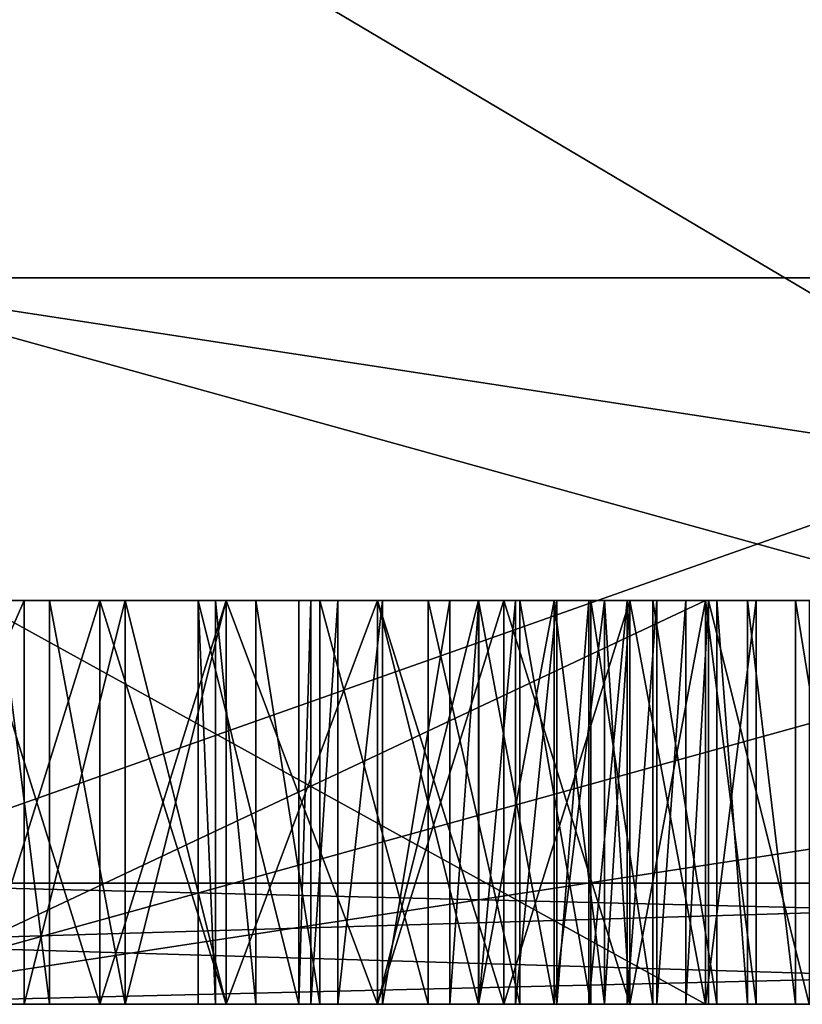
# Model space of a CAD drawing. Header units: millimetres. Extents: x -25 to 90, y -3 to 328.
# Tile 12 of 139: x 0.55 to 2.49, y -3 to -0.56. Entities that reach past the tile are written whole.
import ezdxf

# ---------------------------------------------------------------- set-up
doc = ezdxf.new("R2010")
doc.units = ezdxf.units.MM
doc.header["$LTSCALE"] = 65.185185
for name, color, linetype in [('430', 7, 'CONTINUOUS'), ('433', 7, 'CONTINUOUS'), ('436', 7, 'CONTINUOUS'), ('437', 7, 'CONTINUOUS'), ('438', 7, 'CONTINUOUS'), ('443', 7, 'CONTINUOUS'), ('444', 7, 'CONTINUOUS'), ('445', 7, 'CONTINUOUS'), ('446', 7, 'CONTINUOUS'), ('447', 7, 'CONTINUOUS'), ('448', 7, 'CONTINUOUS'), ('451', 7, 'CONTINUOUS'), ('452', 7, 'CONTINUOUS'), ('453', 7, 'CONTINUOUS'), ('454', 7, 'CONTINUOUS'), ('576', 7, 'CONTINUOUS'), ('577', 7, 'CONTINUOUS'), ('578', 7, 'CONTINUOUS'), ('579', 7, 'CONTINUOUS'), ('580', 7, 'CONTINUOUS'), ('581', 7, 'CONTINUOUS'), ('582', 7, 'CONTINUOUS'), ('583', 7, 'CONTINUOUS'), ('584', 7, 'CONTINUOUS'), ('585', 7, 'CONTINUOUS'), ('586', 7, 'CONTINUOUS'), ('587', 7, 'CONTINUOUS'), ('588', 7, 'CONTINUOUS'), ('589', 7, 'CONTINUOUS'), ('590', 7, 'CONTINUOUS'), ('591', 7, 'CONTINUOUS'), ('595', 7, 'CONTINUOUS'), ('596', 7, 'CONTINUOUS'), ('597', 7, 'CONTINUOUS'), ('598', 7, 'CONTINUOUS'), ('599', 7, 'CONTINUOUS'), ('600', 7, 'CONTINUOUS'), ('601', 7, 'CONTINUOUS'), ('602', 7, 'CONTINUOUS'), ('603', 7, 'CONTINUOUS'), ('604', 7, 'CONTINUOUS'), ('605', 7, 'CONTINUOUS'), ('606', 7, 'CONTINUOUS'), ('607', 7, 'CONTINUOUS'), ('608', 7, 'CONTINUOUS'), ('609', 7, 'CONTINUOUS'), ('611', 7, 'CONTINUOUS'), ('612', 7, 'CONTINUOUS'), ('613', 7, 'CONTINUOUS'), ('615', 7, 'CONTINUOUS'), ('667', 7, 'CONTINUOUS'), ('668', 7, 'CONTINUOUS'), ('669', 7, 'CONTINUOUS'), ('670', 7, 'CONTINUOUS'), ('671', 7, 'CONTINUOUS'), ('672', 7, 'CONTINUOUS'), ('673', 7, 'CONTINUOUS'), ('674', 7, 'CONTINUOUS'), ('675', 7, 'CONTINUOUS'), ('676', 7, 'CONTINUOUS'), ('677', 7, 'CONTINUOUS'), ('678', 7, 'CONTINUOUS'), ('679', 7, 'CONTINUOUS'), ('680', 7, 'CONTINUOUS'), ('681', 7, 'CONTINUOUS'), ('682', 7, 'CONTINUOUS'), ('683', 7, 'CONTINUOUS'), ('755', 7, 'CONTINUOUS'), ('756', 7, 'CONTINUOUS')]:
    doc.layers.add(name, color=color, linetype=linetype)

msp = doc.modelspace()

# ---------------------------------------------------------------- linework, layer by layer
at = {"layer": '430', "linetype": 'CONTINUOUS'}
for points in [[(12.3004, -3, 21.304), (0, -3, 24.6), (0, -3, 23.5), (12.3004, -3, 21.304)], [(11.75, -3, 20.3516), (12.3004, -3, 21.304), (0, -3, 23.5), (11.75, -3, 20.3516)], [(0, -3, -24.6), (12.3004, -3, -21.304), (0, -3, -23.5), (0, -3, -24.6)], [(0, -3, -23.5), (12.3004, -3, -21.304), (11.75, -3, -20.3516), (0, -3, -23.5)]]:
    msp.add_3dface(points, dxfattribs=at)
at = {"layer": '433', "linetype": 'CONTINUOUS'}
for points in [[(-4.9749, 3.2, 15.3121), (4.9749, 3.2, 15.3121), (-4.9749, -2.7, 15.3121), (-4.9749, 3.2, 15.3121)], [(-4.9749, -2.7, 15.3121), (4.9749, 3.2, 15.3121), (4.9749, -2.7, 15.3121), (-4.9749, -2.7, 15.3121)]]:
    msp.add_3dface(points, dxfattribs=at)
at = {"layer": '436', "linetype": 'CONTINUOUS'}
for points in [[(0, -2.7, 24.9), (12.45, -2.7, 21.564), (0, 1.7, 24.9), (0, -2.7, 24.9)], [(0, 1.7, 24.9), (12.45, -2.7, 21.564), (12.45, 1.7, 21.564), (0, 1.7, 24.9)]]:
    msp.add_3dface(points, dxfattribs=at)
at = {"layer": '437', "linetype": 'CONTINUOUS'}
for points in [[(4.9749, 3.2, -15.3121), (-4.9749, 3.2, -15.3121), (4.9749, -2.7, -15.3121), (4.9749, 3.2, -15.3121)], [(4.9749, -2.7, -15.3121), (-4.9749, 3.2, -15.3121), (-4.9749, -2.7, -15.3121), (4.9749, -2.7, -15.3121)]]:
    msp.add_3dface(points, dxfattribs=at)
at = {"layer": '438', "linetype": 'CONTINUOUS'}
for points in [[(12.45, -2.7, -21.564), (0, -2.7, -24.9), (12.45, 1.7, -21.564), (12.45, -2.7, -21.564)], [(12.45, 1.7, -21.564), (0, -2.7, -24.9), (0, 1.7, -24.9), (12.45, 1.7, -21.564)]]:
    msp.add_3dface(points, dxfattribs=at)
at = {"layer": '443', "linetype": 'CONTINUOUS'}
for points in [[(11.75, -3, 20.3516), (0, -3, 23.5), (11.75, -1.2, 20.3516), (11.75, -3, 20.3516)], [(11.75, -1.2, 20.3516), (0, -3, 23.5), (0, -1.2, 23.5), (11.75, -1.2, 20.3516)]]:
    msp.add_3dface(points, dxfattribs=at)
at = {"layer": '444', "linetype": 'CONTINUOUS'}
for points in [[(11.75, -1.2, 20.3516), (0, -1.2, 23.5), (0, -1.2, 21), (11.75, -1.2, 20.3516)], [(6.4893, -1.2, 19.9722), (11.75, -1.2, 20.3516), (0, -1.2, 21), (6.4893, -1.2, 19.9722)], [(0, -1.2, -23.5), (11.75, -1.2, -20.3516), (0, -1.2, -21), (0, -1.2, -23.5)], [(0, -1.2, -21), (11.75, -1.2, -20.3516), (6.4893, -1.2, -19.9722), (0, -1.2, -21)]]:
    msp.add_3dface(points, dxfattribs=at)
at = {"layer": '445', "linetype": 'CONTINUOUS'}
for points in [[(6.4893, -1.2, 19.9722), (0, -1.2, 21), (6.4893, -3, 19.9722), (6.4893, -1.2, 19.9722)], [(6.4893, -3, 19.9722), (0, -1.2, 21), (0, -3, 21), (6.4893, -3, 19.9722)]]:
    msp.add_3dface(points, dxfattribs=at)
at = {"layer": '446', "linetype": 'CONTINUOUS'}
for points in [[(12.3435, -3, 16.9894), (-12.3435, -3, 16.9894), (-5.0679, -3, 15.5973), (12.3435, -3, 16.9894)], [(-1.3125, -3, 17), (-12.3435, -3, 16.9894), (1.0625, -3, 17), (-1.3125, -3, 17)], [(-12.3435, -3, 16.9894), (12.3435, -3, 16.9894), (1.0625, -3, 17), (-12.3435, -3, 16.9894)], [(-5.0679, -3, -15.5973), (-12.3435, -3, -16.9894), (5.0679, -3, -15.5973), (-5.0679, -3, -15.5973)], [(5.0679, -3, -15.5973), (-12.3435, -3, -16.9894), (-0.0535, -3, -16.9584), (5.0679, -3, -15.5973)], [(-6.4893, -3, -19.9722), (0, -3, -21), (4.4465, -3, -20), (-6.4893, -3, -19.9722)], [(5.5393, -3, -19.4972), (-6.4893, -3, -19.9722), (4.4465, -3, -19.6343), (5.5393, -3, -19.4972)], [(-6.4893, -3, -19.9722), (5.5393, -3, -19.4972), (2.8011, -3, -19.2022), (-6.4893, -3, -19.9722)], [(4.4465, -3, -19.6343), (-6.4893, -3, -19.9722), (4.4465, -3, -20), (4.4465, -3, -19.6343)], [(1.5628, -3, -19.2022), (-6.4893, -3, -19.9722), (2.8011, -3, -19.2022), (1.5628, -3, -19.2022)], [(-6.4893, -3, -19.9722), (1.5628, -3, -19.2022), (-0.3568, -3, -19.2022), (-6.4893, -3, -19.9722)], [(5.0679, -3, 15.5973), (12.3435, -3, 16.9894), (-5.0679, -3, 15.5973), (5.0679, -3, 15.5973)], [(-1, -3, 17.0638), (-1.3125, -3, 17), (0.75, -3, 17.0638), (-1, -3, 17.0638)], [(0.75, -3, 17.0638), (-1.3125, -3, 17), (1.0625, -3, 17), (0.75, -3, 17.0638)], [(0.4375, -3, 17.2553), (-1, -3, 17.0638), (0.75, -3, 17.0638), (0.4375, -3, 17.2553)], [(-0.375, -3, 18.1489), (-0.375, -3, 17.8298), (2.0625, -3, 18.0213), (-0.375, -3, 18.1489)], [(2.0625, -3, 18.0213), (-0.375, -3, 17.8298), (2.0625, -3, 17.8936), (2.0625, -3, 18.0213)], [(2.0625, -3, 17.8936), (-0.375, -3, 17.8298), (0.125, -3, 17.766), (2.0625, -3, 17.8936)], [(0.5625, -3, 18.3404), (-0.375, -3, 18.1489), (2, -3, 18.2128), (0.5625, -3, 18.3404)], [(-0.375, -3, 18.1489), (0.5625, -3, 18.3404), (0.125, -3, 18.3404), (-0.375, -3, 18.1489)], [(2, -3, 18.2128), (-0.375, -3, 18.1489), (2.0625, -3, 18.0213), (2, -3, 18.2128)], [(1.5628, -3, -19.2022), (1.2945, -3, -19.1577), (-0.3568, -3, -19.2022), (1.5628, -3, -19.2022)], [(-0.3568, -3, -19.2022), (1.2945, -3, -19.1577), (-0.1094, -3, -19.1718), (-0.3568, -3, -19.2022)], [(-0.1094, -3, -19.1718), (1.2945, -3, -19.1577), (0.1044, -3, -19.0859), (-0.1094, -3, -19.1718)], [(12.3435, -3, -16.9894), (5.0679, -3, -15.5973), (-0.0535, -3, -16.9584), (12.3435, -3, -16.9894)], [(0.1926, -3, -16.9979), (12.3435, -3, -16.9894), (-0.0535, -3, -16.9584), (0.1926, -3, -16.9979)], [(6.4893, -3, 19.9722), (0, -3, 21), (4.75, -3, 20), (6.4893, -3, 19.9722)], [(2.25, -3, 20), (0, -3, 21), (0.125, -3, 20), (2.25, -3, 20)], [(0, -3, 21), (2.25, -3, 20), (4.375, -3, 20), (0, -3, 21)], [(0, -3, 21), (4.375, -3, 20), (4.75, -3, 20), (0, -3, 21)], [(0, -3, -21), (6.4893, -3, -19.9722), (5.2692, -3, -20.0416), (0, -3, -21)], [(4.9991, -3, -20.0083), (0, -3, -21), (5.073, -3, -20.019), (4.9991, -3, -20.0083)], [(0, -3, -21), (4.9991, -3, -20.0083), (4.6958, -3, -20), (0, -3, -21)], [(5.073, -3, -20.019), (0, -3, -21), (5.1363, -3, -20.0291), (5.073, -3, -20.019)], [(5.1363, -3, -20.0291), (0, -3, -21), (5.1983, -3, -20.0382), (5.1363, -3, -20.0291)], [(5.1983, -3, -20.0382), (0, -3, -21), (5.2692, -3, -20.0416), (5.1983, -3, -20.0382)], [(4.4465, -3, -20), (0, -3, -21), (4.6958, -3, -20), (4.4465, -3, -20)], [(1.2945, -3, -19.1577), (1.136, -3, -19.0516), (0.1044, -3, -19.0859), (1.2945, -3, -19.1577)], [(0.1044, -3, -19.0859), (1.136, -3, -19.0516), (0.2808, -3, -18.9465), (0.1044, -3, -19.0859)], [(0.5, -3, 17.766), (2.0625, -3, 17.8936), (0.125, -3, 17.766), (0.5, -3, 17.766)], [(12.3435, -3, -16.9894), (0.1926, -3, -16.9979), (2.2568, -3, -17), (12.3435, -3, -16.9894)], [(1.2429, -3, -17), (2.2568, -3, -17), (0.1926, -3, -16.9979), (1.2429, -3, -17)], [(0.9936, -3, -17), (1.2429, -3, -17), (0.1926, -3, -16.9979), (0.9936, -3, -17)], [(0.3712, -3, -17.1029), (0.9936, -3, -17), (0.1926, -3, -16.9979), (0.3712, -3, -17.1029)], [(0.9936, -3, -18.6163), (0.9936, -3, -17), (0.2789, -3, -18.6122), (0.9936, -3, -18.6163)], [(0.2789, -3, -18.6122), (0.9936, -3, -17), (0.4525, -3, -17.8845), (0.2789, -3, -18.6122)], [(0.4451, -3, -18.7119), (0.9936, -3, -18.6163), (0.2789, -3, -18.6122), (0.4451, -3, -18.7119)], [(1.136, -3, -19.0516), (1.0363, -3, -18.8864), (0.2808, -3, -18.9465), (1.136, -3, -19.0516)], [(0.2808, -3, -18.9465), (1.0363, -3, -18.8864), (0.4451, -3, -18.7119), (0.2808, -3, -18.9465)], [(0.4942, -3, -17.2703), (0.9936, -3, -17), (0.3712, -3, -17.1029), (0.4942, -3, -17.2703)], [(0.4375, -3, 18.6596), (0.75, -3, 18.8511), (0.4375, -3, 19.6809), (0.4375, -3, 18.6596)], [(0.4375, -3, 19.6809), (0.75, -3, 18.8511), (2.25, -3, 19.6809), (0.4375, -3, 19.6809)], [(1.0363, -3, -18.8864), (0.9936, -3, -18.6163), (0.4451, -3, -18.7119), (1.0363, -3, -18.8864)], [(0.4525, -3, -17.8845), (0.9936, -3, -17), (0.5149, -3, -17.7381), (0.4525, -3, -17.8845)], [(0.5407, -3, -17.5235), (0.9936, -3, -17), (0.4942, -3, -17.2703), (0.5407, -3, -17.5235)], [(2, -3, 17.7021), (2.0625, -3, 17.8936), (0.5, -3, 17.766), (2, -3, 17.7021)], [(0.625, -3, 17.5106), (2, -3, 17.7021), (0.5, -3, 17.766), (0.625, -3, 17.5106)], [(0.5149, -3, -17.7381), (0.9936, -3, -17), (0.5407, -3, -17.5235), (0.5149, -3, -17.7381)], [(0.8125, -3, 18.5319), (0.5625, -3, 18.3404), (1.6875, -3, 18.5319), (0.8125, -3, 18.5319)], [(1.6875, -3, 18.5319), (0.5625, -3, 18.3404), (1.875, -3, 18.4043), (1.6875, -3, 18.5319)], [(1.875, -3, 18.4043), (0.5625, -3, 18.3404), (2, -3, 18.2128), (1.875, -3, 18.4043)], [(1.875, -3, 17.5106), (2, -3, 17.7021), (0.625, -3, 17.5106), (1.875, -3, 17.5106)], [(0.8125, -3, 17.383), (1.875, -3, 17.5106), (0.625, -3, 17.5106), (0.8125, -3, 17.383)], [(0.75, -3, 18.8511), (1.0625, -3, 18.9149), (2.25, -3, 19.6809), (0.75, -3, 18.8511)], [(1.0625, -3, 18.5957), (0.8125, -3, 18.5319), (1.4375, -3, 18.5957), (1.0625, -3, 18.5957)], [(1.4375, -3, 18.5957), (0.8125, -3, 18.5319), (1.6875, -3, 18.5319), (1.4375, -3, 18.5957)], [(1.6875, -3, 17.383), (1.875, -3, 17.5106), (0.8125, -3, 17.383), (1.6875, -3, 17.383)], [(1.0625, -3, 17.3191), (1.6875, -3, 17.383), (0.8125, -3, 17.383), (1.0625, -3, 17.3191)], [(1.4375, -3, 17), (1.0625, -3, 17), (12.3435, -3, 16.9894), (1.4375, -3, 17)], [(1.4375, -3, 17.3191), (1.6875, -3, 17.383), (1.0625, -3, 17.3191), (1.4375, -3, 17.3191)], [(1.0625, -3, 18.9149), (1.4375, -3, 18.9149), (4.375, -3, 20), (1.0625, -3, 18.9149)], [(2.25, -3, 19.6809), (1.0625, -3, 18.9149), (4.375, -3, 20), (2.25, -3, 19.6809)], [(2.2568, -3, -18.5914), (2.2568, -3, -17), (1.2429, -3, -18.6413), (2.2568, -3, -18.5914)], [(1.2429, -3, -18.6413), (2.2568, -3, -17), (1.2429, -3, -17), (1.2429, -3, -18.6413)], [(2.2014, -3, -18.665), (2.2568, -3, -18.5914), (1.2429, -3, -18.6413), (2.2014, -3, -18.665)], [(1.2722, -3, -18.8121), (2.2014, -3, -18.665), (1.2429, -3, -18.6413), (1.2722, -3, -18.8121)], [(2.129, -3, -18.742), (2.2014, -3, -18.665), (1.2722, -3, -18.8121), (2.129, -3, -18.742)], [(2.0554, -3, -18.8048), (2.129, -3, -18.742), (1.2722, -3, -18.8121), (2.0554, -3, -18.8048)], [(1.9608, -3, -18.8725), (2.0554, -3, -18.8048), (1.2722, -3, -18.8121), (1.9608, -3, -18.8725)], [(1.3394, -3, -18.9103), (1.9608, -3, -18.8725), (1.2722, -3, -18.8121), (1.3394, -3, -18.9103)], [(1.8816, -3, -18.9193), (1.9608, -3, -18.8725), (1.3394, -3, -18.9103), (1.8816, -3, -18.9193)], [(1.4503, -3, -18.9762), (1.8816, -3, -18.9193), (1.3394, -3, -18.9103), (1.4503, -3, -18.9762)], [(4.375, -3, 17), (1.4375, -3, 17), (12.3435, -3, 16.9894), (4.375, -3, 17)], [(1.75, -3, 17.0638), (1.4375, -3, 17), (4.375, -3, 17), (1.75, -3, 17.0638)], [(1.4375, -3, 18.9149), (1.75, -3, 18.8511), (4.375, -3, 20), (1.4375, -3, 18.9149)], [(1.7792, -3, -18.9661), (1.8816, -3, -18.9193), (1.4503, -3, -18.9762), (1.7792, -3, -18.9661)], [(1.6886, -3, -18.9949), (1.7792, -3, -18.9661), (1.4503, -3, -18.9762), (1.6886, -3, -18.9949)], [(1.6169, -3, -19.0028), (1.6886, -3, -18.9949), (1.4503, -3, -18.9762), (1.6169, -3, -19.0028)], [(1.79, -3, -19.1718), (1.5628, -3, -19.2022), (2.6341, -3, -19.1763), (1.79, -3, -19.1718)], [(2.6341, -3, -19.1763), (1.5628, -3, -19.2022), (2.8011, -3, -19.2022), (2.6341, -3, -19.1763)], [(2.0625, -3, 17.2553), (1.75, -3, 17.0638), (4.375, -3, 17.8936), (2.0625, -3, 17.2553)], [(4.375, -3, 17.8936), (1.75, -3, 17.0638), (4.375, -3, 17), (4.375, -3, 17.8936)], [(1.75, -3, 18.8511), (2.0625, -3, 18.6596), (4.375, -3, 20), (1.75, -3, 18.8511)], [(1.9659, -3, -19.09), (1.79, -3, -19.1718), (2.4728, -3, -19.0942), (1.9659, -3, -19.09)], [(2.4728, -3, -19.0942), (1.79, -3, -19.1718), (2.6341, -3, -19.1763), (2.4728, -3, -19.0942)], [(2.119, -3, -18.9708), (1.9659, -3, -19.09), (2.3538, -3, -18.9748), (2.119, -3, -18.9708)], [(2.3538, -3, -18.9748), (1.9659, -3, -19.09), (2.4728, -3, -19.0942), (2.3538, -3, -18.9748)], [(2.25, -3, 17.5106), (2.0625, -3, 17.2553), (4.375, -3, 17.8936), (2.25, -3, 17.5106)], [(2.0625, -3, 18.6596), (2.25, -3, 18.4043), (4.375, -3, 20), (2.0625, -3, 18.6596)], [(2.2775, -3, -18.8075), (2.119, -3, -18.9708), (2.3538, -3, -18.9748), (2.2775, -3, -18.8075)], [(2.375, -3, 17.8298), (2.25, -3, 17.5106), (4.375, -3, 17.8936), (2.375, -3, 17.8298)], [(2.25, -3, 18.4043), (2.375, -3, 18.0851), (2.875, -3, 18.2766), (2.25, -3, 18.4043)], [(4.375, -3, 20), (2.25, -3, 18.4043), (2.875, -3, 18.2766), (4.375, -3, 20)], [(2.25, -3, 20), (2.25, -3, 19.6809), (4.375, -3, 20), (2.25, -3, 20)], [(2.5061, -3, -17), (12.3435, -3, -16.9894), (2.2568, -3, -17), (2.5061, -3, -17)], [(2.375, -3, 18.0851), (2.375, -3, 17.8298), (2.875, -3, 17.8936), (2.375, -3, 18.0851)], [(2.875, -3, 17.8936), (2.375, -3, 17.8298), (4.375, -3, 17.8936), (2.875, -3, 17.8936)], [(2.875, -3, 18.2766), (2.375, -3, 18.0851), (2.875, -3, 17.8936), (2.875, -3, 18.2766)]]:
    msp.add_3dface(points, dxfattribs=at)
at = {"layer": '447', "linetype": 'CONTINUOUS'}
for points in [[(0, -3, -23.5), (11.75, -3, -20.3516), (0, -1.2, -23.5), (0, -3, -23.5)], [(11.75, -3, -20.3516), (11.75, -1.2, -20.3516), (0, -1.2, -23.5), (11.75, -3, -20.3516)]]:
    msp.add_3dface(points, dxfattribs=at)
at = {"layer": '448', "linetype": 'CONTINUOUS'}
for points in [[(0, -1.2, -21), (6.4893, -1.2, -19.9722), (0, -3, -21), (0, -1.2, -21)], [(6.4893, -1.2, -19.9722), (6.4893, -3, -19.9722), (0, -3, -21), (6.4893, -1.2, -19.9722)]]:
    msp.add_3dface(points, dxfattribs=at)
at = {"layer": '451', "linetype": 'CONTINUOUS'}
for points in [[(-4.9749, -2.7, -15.3121), (-5.0679, -3, -15.5973), (5.0679, -3, -15.5973), (-4.9749, -2.7, -15.3121)], [(4.9749, -2.7, -15.3121), (-4.9749, -2.7, -15.3121), (5.0679, -3, -15.5973), (4.9749, -2.7, -15.3121)]]:
    msp.add_3dface(points, dxfattribs=at)
at = {"layer": '452', "linetype": 'CONTINUOUS'}
for points in [[(-4.9749, -2.7, 15.3121), (4.9749, -2.7, 15.3121), (-5.0679, -3, 15.5973), (-4.9749, -2.7, 15.3121)], [(4.9749, -2.7, 15.3121), (5.0679, -3, 15.5973), (-5.0679, -3, 15.5973), (4.9749, -2.7, 15.3121)]]:
    msp.add_3dface(points, dxfattribs=at)
at = {"layer": '453', "linetype": 'CONTINUOUS'}
for points in [[(0, -3, 24.6), (12.3004, -3, 21.304), (0, -2.7, 24.9), (0, -3, 24.6)], [(12.3004, -3, 21.304), (12.45, -2.7, 21.564), (0, -2.7, 24.9), (12.3004, -3, 21.304)]]:
    msp.add_3dface(points, dxfattribs=at)
at = {"layer": '454', "linetype": 'CONTINUOUS'}
for points in [[(12.3004, -3, -21.304), (0, -3, -24.6), (12.45, -2.7, -21.564), (12.3004, -3, -21.304)], [(0, -3, -24.6), (0, -2.7, -24.9), (12.45, -2.7, -21.564), (0, -3, -24.6)]]:
    msp.add_3dface(points, dxfattribs=at)
at = {"layer": '576', "linetype": 'CONTINUOUS'}
for points in [[(0.5625, -3, 18.3404), (0.8125, -3, 18.5319), (0.8125, -2, 18.5319), (0.5625, -3, 18.3404)], [(0.5625, -2, 18.3404), (0.5625, -3, 18.3404), (0.8125, -2, 18.5319), (0.5625, -2, 18.3404)]]:
    msp.add_3dface(points, dxfattribs=at)
at = {"layer": '577', "linetype": 'CONTINUOUS'}
for points in [[(0.8125, -3, 18.5319), (1.0625, -3, 18.5957), (1.0625, -2, 18.5957), (0.8125, -3, 18.5319)], [(0.8125, -2, 18.5319), (0.8125, -3, 18.5319), (1.0625, -2, 18.5957), (0.8125, -2, 18.5319)]]:
    msp.add_3dface(points, dxfattribs=at)
at = {"layer": '578', "linetype": 'CONTINUOUS'}
for points in [[(1.0625, -3, 18.5957), (1.4375, -3, 18.5957), (1.4375, -2, 18.5957), (1.0625, -3, 18.5957)], [(1.0625, -2, 18.5957), (1.0625, -3, 18.5957), (1.4375, -2, 18.5957), (1.0625, -2, 18.5957)]]:
    msp.add_3dface(points, dxfattribs=at)
at = {"layer": '579', "linetype": 'CONTINUOUS'}
for points in [[(1.4375, -3, 18.5957), (1.6875, -3, 18.5319), (1.6875, -2, 18.5319), (1.4375, -3, 18.5957)], [(1.4375, -2, 18.5957), (1.4375, -3, 18.5957), (1.6875, -2, 18.5319), (1.4375, -2, 18.5957)]]:
    msp.add_3dface(points, dxfattribs=at)
at = {"layer": '580', "linetype": 'CONTINUOUS'}
for points in [[(1.6875, -3, 18.5319), (1.875, -3, 18.4043), (1.875, -2, 18.4043), (1.6875, -3, 18.5319)], [(1.6875, -2, 18.5319), (1.6875, -3, 18.5319), (1.875, -2, 18.4043), (1.6875, -2, 18.5319)]]:
    msp.add_3dface(points, dxfattribs=at)
at = {"layer": '581', "linetype": 'CONTINUOUS'}
for points in [[(1.875, -3, 18.4043), (2, -3, 18.2128), (2, -2, 18.2128), (1.875, -3, 18.4043)], [(1.875, -2, 18.4043), (1.875, -3, 18.4043), (2, -2, 18.2128), (1.875, -2, 18.4043)]]:
    msp.add_3dface(points, dxfattribs=at)
at = {"layer": '582', "linetype": 'CONTINUOUS'}
for points in [[(2, -3, 18.2128), (2.0625, -3, 18.0213), (2.0625, -2, 18.0213), (2, -3, 18.2128)], [(2, -2, 18.2128), (2, -3, 18.2128), (2.0625, -2, 18.0213), (2, -2, 18.2128)]]:
    msp.add_3dface(points, dxfattribs=at)
at = {"layer": '583', "linetype": 'CONTINUOUS'}
for points in [[(2.0625, -3, 18.0213), (2.0625, -3, 17.8936), (2.0625, -2, 17.8936), (2.0625, -3, 18.0213)], [(2.0625, -2, 18.0213), (2.0625, -3, 18.0213), (2.0625, -2, 17.8936), (2.0625, -2, 18.0213)]]:
    msp.add_3dface(points, dxfattribs=at)
at = {"layer": '584', "linetype": 'CONTINUOUS'}
for points in [[(2.0625, -3, 17.8936), (2, -3, 17.7021), (2, -2, 17.7021), (2.0625, -3, 17.8936)], [(2.0625, -2, 17.8936), (2.0625, -3, 17.8936), (2, -2, 17.7021), (2.0625, -2, 17.8936)]]:
    msp.add_3dface(points, dxfattribs=at)
at = {"layer": '585', "linetype": 'CONTINUOUS'}
for points in [[(2, -3, 17.7021), (1.875, -3, 17.5106), (1.875, -2, 17.5106), (2, -3, 17.7021)], [(2, -2, 17.7021), (2, -3, 17.7021), (1.875, -2, 17.5106), (2, -2, 17.7021)]]:
    msp.add_3dface(points, dxfattribs=at)
at = {"layer": '586', "linetype": 'CONTINUOUS'}
for points in [[(1.875, -3, 17.5106), (1.6875, -3, 17.383), (1.6875, -2, 17.383), (1.875, -3, 17.5106)], [(1.875, -2, 17.5106), (1.875, -3, 17.5106), (1.6875, -2, 17.383), (1.875, -2, 17.5106)]]:
    msp.add_3dface(points, dxfattribs=at)
at = {"layer": '587', "linetype": 'CONTINUOUS'}
for points in [[(1.6875, -3, 17.383), (1.4375, -3, 17.3191), (1.4375, -2, 17.3191), (1.6875, -3, 17.383)], [(1.6875, -2, 17.383), (1.6875, -3, 17.383), (1.4375, -2, 17.3191), (1.6875, -2, 17.383)]]:
    msp.add_3dface(points, dxfattribs=at)
at = {"layer": '588', "linetype": 'CONTINUOUS'}
for points in [[(1.4375, -3, 17.3191), (1.0625, -3, 17.3191), (1.0625, -2, 17.3191), (1.4375, -3, 17.3191)], [(1.4375, -2, 17.3191), (1.4375, -3, 17.3191), (1.0625, -2, 17.3191), (1.4375, -2, 17.3191)]]:
    msp.add_3dface(points, dxfattribs=at)
at = {"layer": '589', "linetype": 'CONTINUOUS'}
for points in [[(1.0625, -3, 17.3191), (0.8125, -3, 17.383), (0.8125, -2, 17.383), (1.0625, -3, 17.3191)], [(1.0625, -2, 17.3191), (1.0625, -3, 17.3191), (0.8125, -2, 17.383), (1.0625, -2, 17.3191)]]:
    msp.add_3dface(points, dxfattribs=at)
at = {"layer": '590', "linetype": 'CONTINUOUS'}
for points in [[(0.8125, -3, 17.383), (0.625, -3, 17.5106), (0.625, -2, 17.5106), (0.8125, -3, 17.383)], [(0.8125, -2, 17.383), (0.8125, -3, 17.383), (0.625, -2, 17.5106), (0.8125, -2, 17.383)]]:
    msp.add_3dface(points, dxfattribs=at)
at = {"layer": '591', "linetype": 'CONTINUOUS'}
for points in [[(0.625, -3, 17.5106), (0.5, -3, 17.766), (0.5, -2, 17.766), (0.625, -3, 17.5106)], [(0.625, -2, 17.5106), (0.625, -3, 17.5106), (0.5, -2, 17.766), (0.625, -2, 17.5106)]]:
    msp.add_3dface(points, dxfattribs=at)
at = {"layer": '595', "linetype": 'CONTINUOUS'}
for points in [[(0.4375, -3, 17.2553), (0.75, -3, 17.0638), (0.75, -2, 17.0638), (0.4375, -3, 17.2553)], [(0.4375, -2, 17.2553), (0.4375, -3, 17.2553), (0.75, -2, 17.0638), (0.4375, -2, 17.2553)]]:
    msp.add_3dface(points, dxfattribs=at)
at = {"layer": '596', "linetype": 'CONTINUOUS'}
for points in [[(0.75, -3, 17.0638), (1.0625, -3, 17), (1.0625, -2, 17), (0.75, -3, 17.0638)], [(0.75, -2, 17.0638), (0.75, -3, 17.0638), (1.0625, -2, 17), (0.75, -2, 17.0638)]]:
    msp.add_3dface(points, dxfattribs=at)
at = {"layer": '597', "linetype": 'CONTINUOUS'}
for points in [[(1.0625, -3, 17), (1.4375, -3, 17), (1.4375, -2, 17), (1.0625, -3, 17)], [(1.0625, -2, 17), (1.0625, -3, 17), (1.4375, -2, 17), (1.0625, -2, 17)]]:
    msp.add_3dface(points, dxfattribs=at)
at = {"layer": '598', "linetype": 'CONTINUOUS'}
for points in [[(1.4375, -3, 17), (1.75, -3, 17.0638), (1.75, -2, 17.0638), (1.4375, -3, 17)], [(1.4375, -2, 17), (1.4375, -3, 17), (1.75, -2, 17.0638), (1.4375, -2, 17)]]:
    msp.add_3dface(points, dxfattribs=at)
at = {"layer": '599', "linetype": 'CONTINUOUS'}
for points in [[(1.75, -3, 17.0638), (2.0625, -3, 17.2553), (2.0625, -2, 17.2553), (1.75, -3, 17.0638)], [(1.75, -2, 17.0638), (1.75, -3, 17.0638), (2.0625, -2, 17.2553), (1.75, -2, 17.0638)]]:
    msp.add_3dface(points, dxfattribs=at)
at = {"layer": '600', "linetype": 'CONTINUOUS'}
for points in [[(2.0625, -3, 17.2553), (2.25, -3, 17.5106), (2.25, -2, 17.5106), (2.0625, -3, 17.2553)], [(2.0625, -2, 17.2553), (2.0625, -3, 17.2553), (2.25, -2, 17.5106), (2.0625, -2, 17.2553)]]:
    msp.add_3dface(points, dxfattribs=at)
at = {"layer": '601', "linetype": 'CONTINUOUS'}
for points in [[(2.25, -3, 17.5106), (2.375, -3, 17.8298), (2.375, -2, 17.8298), (2.25, -3, 17.5106)], [(2.25, -2, 17.5106), (2.25, -3, 17.5106), (2.375, -2, 17.8298), (2.25, -2, 17.5106)]]:
    msp.add_3dface(points, dxfattribs=at)
at = {"layer": '602', "linetype": 'CONTINUOUS'}
for points in [[(2.375, -3, 17.8298), (2.375, -3, 18.0851), (2.375, -2, 18.0851), (2.375, -3, 17.8298)], [(2.375, -2, 17.8298), (2.375, -3, 17.8298), (2.375, -2, 18.0851), (2.375, -2, 17.8298)]]:
    msp.add_3dface(points, dxfattribs=at)
at = {"layer": '603', "linetype": 'CONTINUOUS'}
for points in [[(2.375, -3, 18.0851), (2.25, -3, 18.4043), (2.25, -2, 18.4043), (2.375, -3, 18.0851)], [(2.375, -2, 18.0851), (2.375, -3, 18.0851), (2.25, -2, 18.4043), (2.375, -2, 18.0851)]]:
    msp.add_3dface(points, dxfattribs=at)
at = {"layer": '604', "linetype": 'CONTINUOUS'}
for points in [[(2.25, -3, 18.4043), (2.0625, -3, 18.6596), (2.0625, -2, 18.6596), (2.25, -3, 18.4043)], [(2.25, -2, 18.4043), (2.25, -3, 18.4043), (2.0625, -2, 18.6596), (2.25, -2, 18.4043)]]:
    msp.add_3dface(points, dxfattribs=at)
at = {"layer": '605', "linetype": 'CONTINUOUS'}
for points in [[(2.0625, -3, 18.6596), (1.75, -3, 18.8511), (1.75, -2, 18.8511), (2.0625, -3, 18.6596)], [(2.0625, -2, 18.6596), (2.0625, -3, 18.6596), (1.75, -2, 18.8511), (2.0625, -2, 18.6596)]]:
    msp.add_3dface(points, dxfattribs=at)
at = {"layer": '606', "linetype": 'CONTINUOUS'}
for points in [[(1.75, -3, 18.8511), (1.4375, -3, 18.9149), (1.4375, -2, 18.9149), (1.75, -3, 18.8511)], [(1.75, -2, 18.8511), (1.75, -3, 18.8511), (1.4375, -2, 18.9149), (1.75, -2, 18.8511)]]:
    msp.add_3dface(points, dxfattribs=at)
at = {"layer": '607', "linetype": 'CONTINUOUS'}
for points in [[(1.4375, -3, 18.9149), (1.0625, -3, 18.9149), (1.0625, -2, 18.9149), (1.4375, -3, 18.9149)], [(1.4375, -2, 18.9149), (1.4375, -3, 18.9149), (1.0625, -2, 18.9149), (1.4375, -2, 18.9149)]]:
    msp.add_3dface(points, dxfattribs=at)
at = {"layer": '608', "linetype": 'CONTINUOUS'}
for points in [[(1.0625, -3, 18.9149), (0.75, -3, 18.8511), (0.75, -2, 18.8511), (1.0625, -3, 18.9149)], [(1.0625, -2, 18.9149), (1.0625, -3, 18.9149), (0.75, -2, 18.8511), (1.0625, -2, 18.9149)]]:
    msp.add_3dface(points, dxfattribs=at)
at = {"layer": '609', "linetype": 'CONTINUOUS'}
for points in [[(0.75, -3, 18.8511), (0.4375, -3, 18.6596), (0.4375, -2, 18.6596), (0.75, -3, 18.8511)], [(0.75, -2, 18.8511), (0.75, -3, 18.8511), (0.4375, -2, 18.6596), (0.75, -2, 18.8511)]]:
    msp.add_3dface(points, dxfattribs=at)
at = {"layer": '611', "linetype": 'CONTINUOUS'}
for points in [[(0.4375, -3, 19.6809), (2.25, -3, 19.6809), (0.4375, -2, 19.6809), (0.4375, -3, 19.6809)], [(0.4375, -2, 19.6809), (2.25, -3, 19.6809), (2.25, -2, 19.6809), (0.4375, -2, 19.6809)]]:
    msp.add_3dface(points, dxfattribs=at)
at = {"layer": '612', "linetype": 'CONTINUOUS'}
for points in [[(2.25, -3, 19.6809), (2.25, -3, 20), (2.25, -2, 20), (2.25, -3, 19.6809)], [(2.25, -2, 19.6809), (2.25, -3, 19.6809), (2.25, -2, 20), (2.25, -2, 19.6809)]]:
    msp.add_3dface(points, dxfattribs=at)
at = {"layer": '613', "linetype": 'CONTINUOUS'}
for points in [[(2.25, -3, 20), (0.125, -3, 20), (2.25, -2, 20), (2.25, -3, 20)], [(2.25, -2, 20), (0.125, -3, 20), (0.125, -2, 20), (2.25, -2, 20)]]:
    msp.add_3dface(points, dxfattribs=at)
at = {"layer": '615', "linetype": 'CONTINUOUS'}
for points in [[(0.125, -3, 18.3404), (0.5625, -3, 18.3404), (0.5625, -2, 18.3404), (0.125, -3, 18.3404)], [(0.125, -3, 18.3404), (0.5625, -2, 18.3404), (0.125, -2, 18.3404), (0.125, -3, 18.3404)]]:
    msp.add_3dface(points, dxfattribs=at)
at = {"layer": '667', "linetype": 'CONTINUOUS'}
for points in [[(2.5061, -3, -17), (2.2568, -3, -17), (2.2568, -2, -17), (2.5061, -3, -17)], [(2.5061, -2, -17), (2.5061, -3, -17), (2.2568, -2, -17), (2.5061, -2, -17)]]:
    msp.add_3dface(points, dxfattribs=at)
at = {"layer": '668', "linetype": 'CONTINUOUS'}
for points in [[(2.2568, -3, -17), (2.2568, -3, -18.5914), (2.2568, -2, -17), (2.2568, -3, -17)], [(2.2568, -2, -17), (2.2568, -3, -18.5914), (2.2568, -2, -18.5914), (2.2568, -2, -17)]]:
    msp.add_3dface(points, dxfattribs=at)
at = {"layer": '669', "linetype": 'CONTINUOUS'}
for points in [[(2.2014, -3, -18.665), (2.129, -3, -18.742), (2.2014, -2, -18.665), (2.2014, -3, -18.665)], [(2.2014, -2, -18.665), (2.129, -3, -18.742), (2.129, -2, -18.742), (2.2014, -2, -18.665)], [(2.2568, -3, -18.5914), (2.2014, -3, -18.665), (2.2568, -2, -18.5914), (2.2568, -3, -18.5914)], [(2.2568, -2, -18.5914), (2.2014, -3, -18.665), (2.2014, -2, -18.665), (2.2568, -2, -18.5914)]]:
    msp.add_3dface(points, dxfattribs=at)
at = {"layer": '670', "linetype": 'CONTINUOUS'}
for points in [[(2.0554, -3, -18.8048), (1.9608, -3, -18.8725), (2.0554, -2, -18.8048), (2.0554, -3, -18.8048)], [(2.0554, -2, -18.8048), (1.9608, -3, -18.8725), (1.9608, -2, -18.8725), (2.0554, -2, -18.8048)], [(2.129, -3, -18.742), (2.0554, -3, -18.8048), (2.129, -2, -18.742), (2.129, -3, -18.742)], [(2.129, -2, -18.742), (2.0554, -3, -18.8048), (2.0554, -2, -18.8048), (2.129, -2, -18.742)]]:
    msp.add_3dface(points, dxfattribs=at)
at = {"layer": '671', "linetype": 'CONTINUOUS'}
for points in [[(1.8816, -3, -18.9193), (1.7792, -3, -18.9661), (1.8816, -2, -18.9193), (1.8816, -3, -18.9193)], [(1.8816, -2, -18.9193), (1.7792, -3, -18.9661), (1.7792, -2, -18.9661), (1.8816, -2, -18.9193)], [(1.9608, -3, -18.8725), (1.8816, -3, -18.9193), (1.9608, -2, -18.8725), (1.9608, -3, -18.8725)], [(1.9608, -2, -18.8725), (1.8816, -3, -18.9193), (1.8816, -2, -18.9193), (1.9608, -2, -18.8725)]]:
    msp.add_3dface(points, dxfattribs=at)
at = {"layer": '672', "linetype": 'CONTINUOUS'}
for points in [[(1.6886, -3, -18.9949), (1.6169, -3, -19.0028), (1.6886, -2, -18.9949), (1.6886, -3, -18.9949)], [(1.6886, -2, -18.9949), (1.6169, -3, -19.0028), (1.6169, -2, -19.0028), (1.6886, -2, -18.9949)], [(1.7792, -3, -18.9661), (1.6886, -3, -18.9949), (1.7792, -2, -18.9661), (1.7792, -3, -18.9661)], [(1.7792, -2, -18.9661), (1.6886, -3, -18.9949), (1.6886, -2, -18.9949), (1.7792, -2, -18.9661)]]:
    msp.add_3dface(points, dxfattribs=at)
at = {"layer": '673', "linetype": 'CONTINUOUS'}
for points in [[(1.4503, -3, -18.9762), (1.3394, -3, -18.9103), (1.4502, -2, -18.9762), (1.4503, -3, -18.9762)], [(1.4502, -2, -18.9762), (1.3394, -3, -18.9103), (1.3394, -2, -18.9103), (1.4502, -2, -18.9762)], [(1.6169, -2, -19.0028), (1.4503, -3, -18.9762), (1.4502, -2, -18.9762), (1.6169, -2, -19.0028)], [(1.6169, -3, -19.0028), (1.4503, -3, -18.9762), (1.6169, -2, -19.0028), (1.6169, -3, -19.0028)]]:
    msp.add_3dface(points, dxfattribs=at)
at = {"layer": '674', "linetype": 'CONTINUOUS'}
for points in [[(1.2722, -3, -18.8121), (1.2429, -3, -18.6413), (1.2722, -2, -18.812), (1.2722, -3, -18.8121)], [(1.2722, -2, -18.812), (1.2429, -3, -18.6413), (1.2429, -2, -18.6413), (1.2722, -2, -18.812)], [(1.3394, -3, -18.9103), (1.2722, -3, -18.8121), (1.3394, -2, -18.9103), (1.3394, -3, -18.9103)], [(1.3394, -2, -18.9103), (1.2722, -3, -18.8121), (1.2722, -2, -18.812), (1.3394, -2, -18.9103)]]:
    msp.add_3dface(points, dxfattribs=at)
at = {"layer": '675', "linetype": 'CONTINUOUS'}
for points in [[(1.2429, -3, -18.6413), (1.2429, -3, -17), (1.2429, -2, -18.6413), (1.2429, -3, -18.6413)], [(1.2429, -2, -18.6413), (1.2429, -3, -17), (1.2429, -2, -17), (1.2429, -2, -18.6413)]]:
    msp.add_3dface(points, dxfattribs=at)
at = {"layer": '676', "linetype": 'CONTINUOUS'}
for points in [[(1.2429, -3, -17), (0.9936, -3, -17), (0.9936, -2, -17), (1.2429, -3, -17)], [(1.2429, -2, -17), (1.2429, -3, -17), (0.9936, -2, -17), (1.2429, -2, -17)]]:
    msp.add_3dface(points, dxfattribs=at)
at = {"layer": '677', "linetype": 'CONTINUOUS'}
for points in [[(0.9936, -3, -17), (0.9936, -3, -18.6163), (0.9936, -2, -17), (0.9936, -3, -17)], [(0.9936, -2, -17), (0.9936, -3, -18.6163), (0.9936, -2, -18.6163), (0.9936, -2, -17)]]:
    msp.add_3dface(points, dxfattribs=at)
at = {"layer": '678', "linetype": 'CONTINUOUS'}
for points in [[(0.9936, -3, -18.6163), (1.0363, -3, -18.8864), (0.9936, -2, -18.6163), (0.9936, -3, -18.6163)], [(0.9936, -2, -18.6163), (1.0363, -3, -18.8864), (1.0363, -2, -18.8864), (0.9936, -2, -18.6163)], [(1.0363, -3, -18.8864), (1.136, -3, -19.0516), (1.0363, -2, -18.8864), (1.0363, -3, -18.8864)], [(1.0363, -2, -18.8864), (1.136, -3, -19.0516), (1.136, -2, -19.0516), (1.0363, -2, -18.8864)]]:
    msp.add_3dface(points, dxfattribs=at)
at = {"layer": '679', "linetype": 'CONTINUOUS'}
for points in [[(1.136, -3, -19.0516), (1.2945, -3, -19.1577), (1.136, -2, -19.0516), (1.136, -3, -19.0516)], [(1.136, -2, -19.0516), (1.2945, -3, -19.1577), (1.2946, -2, -19.1577), (1.136, -2, -19.0516)], [(1.2945, -3, -19.1577), (1.5628, -3, -19.2022), (1.2946, -2, -19.1577), (1.2945, -3, -19.1577)], [(1.2946, -2, -19.1577), (1.5628, -3, -19.2022), (1.5628, -2, -19.2022), (1.2946, -2, -19.1577)]]:
    msp.add_3dface(points, dxfattribs=at)
at = {"layer": '680', "linetype": 'CONTINUOUS'}
for points in [[(1.5628, -3, -19.2022), (1.79, -3, -19.1718), (1.5628, -2, -19.2022), (1.5628, -3, -19.2022)], [(1.5628, -2, -19.2022), (1.79, -3, -19.1718), (1.79, -2, -19.1717), (1.5628, -2, -19.2022)], [(1.79, -3, -19.1718), (1.9659, -3, -19.09), (1.79, -2, -19.1717), (1.79, -3, -19.1718)], [(1.79, -2, -19.1717), (1.9659, -3, -19.09), (1.9659, -2, -19.09), (1.79, -2, -19.1717)]]:
    msp.add_3dface(points, dxfattribs=at)
at = {"layer": '681', "linetype": 'CONTINUOUS'}
for points in [[(1.9659, -3, -19.09), (2.119, -3, -18.9708), (1.9659, -2, -19.09), (1.9659, -3, -19.09)], [(1.9659, -2, -19.09), (2.119, -3, -18.9708), (2.119, -2, -18.9708), (1.9659, -2, -19.09)], [(2.119, -3, -18.9708), (2.2775, -3, -18.8075), (2.119, -2, -18.9708), (2.119, -3, -18.9708)], [(2.119, -2, -18.9708), (2.2775, -3, -18.8075), (2.2775, -2, -18.8075), (2.119, -2, -18.9708)]]:
    msp.add_3dface(points, dxfattribs=at)
at = {"layer": '682', "linetype": 'CONTINUOUS'}
for points in [[(2.2775, -3, -18.8075), (2.3538, -3, -18.9748), (2.2775, -2, -18.8075), (2.2775, -3, -18.8075)], [(2.2775, -2, -18.8075), (2.3538, -3, -18.9748), (2.3538, -2, -18.9748), (2.2775, -2, -18.8075)], [(2.3538, -3, -18.9748), (2.4728, -3, -19.0942), (2.3538, -2, -18.9748), (2.3538, -3, -18.9748)], [(2.3538, -2, -18.9748), (2.4728, -3, -19.0942), (2.4728, -2, -19.0942), (2.3538, -2, -18.9748)]]:
    msp.add_3dface(points, dxfattribs=at)
at = {"layer": '683', "linetype": 'CONTINUOUS'}
for points in [[(2.4728, -3, -19.0942), (2.6341, -3, -19.1763), (2.4728, -2, -19.0942), (2.4728, -3, -19.0942)], [(2.4728, -2, -19.0942), (2.6341, -3, -19.1763), (2.6341, -2, -19.1763), (2.4728, -2, -19.0942)]]:
    msp.add_3dface(points, dxfattribs=at)
at = {"layer": '755', "linetype": 'CONTINUOUS'}
for points in [[(0.5625, -2, 18.3404), (0.8125, -2, 18.5319), (0.125, -2, 18.3404), (0.5625, -2, 18.3404)], [(0.8125, -2, 18.5319), (0.4375, -2, 18.6596), (0.125, -2, 18.3404), (0.8125, -2, 18.5319)], [(0.4375, -2, 19.6809), (2.25, -2, 20), (0.125, -2, 20), (0.4375, -2, 19.6809)], [(0.625, -2, 17.5106), (0.5, -2, 17.766), (0.25, -2, 17.5106), (0.625, -2, 17.5106)], [(0.625, -2, 17.5106), (0.25, -2, 17.5106), (0.4375, -2, 17.2553), (0.625, -2, 17.5106)], [(0.8125, -2, 18.5319), (1.0625, -2, 18.5957), (0.4375, -2, 18.6596), (0.8125, -2, 18.5319)], [(1.0625, -2, 18.5957), (2.0625, -2, 18.6596), (0.4375, -2, 18.6596), (1.0625, -2, 18.5957)], [(1.4375, -2, 17.3191), (1.0625, -2, 17.3191), (0.4375, -2, 17.2553), (1.4375, -2, 17.3191)], [(1.4375, -2, 17.3191), (0.4375, -2, 17.2553), (2.0625, -2, 17.2553), (1.4375, -2, 17.3191)], [(1.0625, -2, 17.3191), (0.8125, -2, 17.383), (0.4375, -2, 17.2553), (1.0625, -2, 17.3191)], [(0.8125, -2, 17.383), (0.625, -2, 17.5106), (0.4375, -2, 17.2553), (0.8125, -2, 17.383)], [(0.4375, -2, 17.2553), (0.75, -2, 17.0638), (2.0625, -2, 17.2553), (0.4375, -2, 17.2553)], [(2.0625, -2, 18.6596), (1.75, -2, 18.8511), (0.4375, -2, 18.6596), (2.0625, -2, 18.6596)], [(1.75, -2, 18.8511), (0.75, -2, 18.8511), (0.4375, -2, 18.6596), (1.75, -2, 18.8511)], [(0.4375, -2, 19.6809), (2.25, -2, 19.6809), (2.25, -2, 20), (0.4375, -2, 19.6809)], [(0.75, -2, 17.0638), (1.0625, -2, 17), (1.75, -2, 17.0638), (0.75, -2, 17.0638)], [(0.75, -2, 17.0638), (1.75, -2, 17.0638), (2.0625, -2, 17.2553), (0.75, -2, 17.0638)], [(1.75, -2, 18.8511), (1.4375, -2, 18.9149), (0.75, -2, 18.8511), (1.75, -2, 18.8511)], [(1.4375, -2, 18.9149), (1.0625, -2, 18.9149), (0.75, -2, 18.8511), (1.4375, -2, 18.9149)], [(1.0625, -2, 18.5957), (1.4375, -2, 18.5957), (2.0625, -2, 18.6596), (1.0625, -2, 18.5957)], [(1.0625, -2, 17), (1.4375, -2, 17), (1.75, -2, 17.0638), (1.0625, -2, 17)], [(1.4375, -2, 18.5957), (1.6875, -2, 18.5319), (2.0625, -2, 18.6596), (1.4375, -2, 18.5957)], [(1.6875, -2, 17.383), (1.4375, -2, 17.3191), (2.25, -2, 17.5106), (1.6875, -2, 17.383)], [(1.4375, -2, 17.3191), (2.0625, -2, 17.2553), (2.25, -2, 17.5106), (1.4375, -2, 17.3191)], [(1.6875, -2, 18.5319), (1.875, -2, 18.4043), (2.0625, -2, 18.6596), (1.6875, -2, 18.5319)], [(1.875, -2, 17.5106), (1.6875, -2, 17.383), (2.25, -2, 17.5106), (1.875, -2, 17.5106)], [(1.875, -2, 18.4043), (2, -2, 18.2128), (2.25, -2, 18.4043), (1.875, -2, 18.4043)], [(1.875, -2, 18.4043), (2.25, -2, 18.4043), (2.0625, -2, 18.6596), (1.875, -2, 18.4043)], [(2, -2, 17.7021), (1.875, -2, 17.5106), (2.375, -2, 17.8298), (2, -2, 17.7021)], [(1.875, -2, 17.5106), (2.25, -2, 17.5106), (2.375, -2, 17.8298), (1.875, -2, 17.5106)], [(2, -2, 18.2128), (2.0625, -2, 18.0213), (2.375, -2, 18.0851), (2, -2, 18.2128)], [(2, -2, 18.2128), (2.375, -2, 18.0851), (2.25, -2, 18.4043), (2, -2, 18.2128)], [(2.0625, -2, 17.8936), (2, -2, 17.7021), (2.375, -2, 17.8298), (2.0625, -2, 17.8936)], [(2.0625, -2, 18.0213), (2.0625, -2, 17.8936), (2.375, -2, 18.0851), (2.0625, -2, 18.0213)], [(2.0625, -2, 17.8936), (2.375, -2, 17.8298), (2.375, -2, 18.0851), (2.0625, -2, 17.8936)]]:
    msp.add_3dface(points, dxfattribs=at)
at = {"layer": '756', "linetype": 'CONTINUOUS'}
for points in [[(1.2429, -2, -18.6413), (1.2429, -2, -17), (0.9936, -2, -17), (1.2429, -2, -18.6413)], [(1.2429, -2, -18.6413), (0.9936, -2, -17), (1.136, -2, -19.0516), (1.2429, -2, -18.6413)], [(0.9936, -2, -17), (0.9936, -2, -18.6163), (1.0363, -2, -18.8864), (0.9936, -2, -17)], [(0.9936, -2, -17), (1.0363, -2, -18.8864), (1.136, -2, -19.0516), (0.9936, -2, -17)], [(1.2429, -2, -18.6413), (1.136, -2, -19.0516), (1.2946, -2, -19.1577), (1.2429, -2, -18.6413)], [(1.2722, -2, -18.812), (1.2429, -2, -18.6413), (1.2946, -2, -19.1577), (1.2722, -2, -18.812)], [(1.3394, -2, -18.9103), (1.2722, -2, -18.812), (1.2946, -2, -19.1577), (1.3394, -2, -18.9103)], [(1.3394, -2, -18.9103), (1.2946, -2, -19.1577), (1.5628, -2, -19.2022), (1.3394, -2, -18.9103)], [(1.4502, -2, -18.9762), (1.3394, -2, -18.9103), (1.5628, -2, -19.2022), (1.4502, -2, -18.9762)], [(1.6169, -2, -19.0028), (1.4502, -2, -18.9762), (1.5628, -2, -19.2022), (1.6169, -2, -19.0028)], [(1.6169, -2, -19.0028), (1.5628, -2, -19.2022), (1.79, -2, -19.1717), (1.6169, -2, -19.0028)], [(1.6886, -2, -18.9949), (1.6169, -2, -19.0028), (1.79, -2, -19.1717), (1.6886, -2, -18.9949)], [(1.7792, -2, -18.9661), (1.6886, -2, -18.9949), (1.79, -2, -19.1717), (1.7792, -2, -18.9661)], [(1.8816, -2, -18.9193), (1.7792, -2, -18.9661), (1.79, -2, -19.1717), (1.8816, -2, -18.9193)], [(1.8816, -2, -18.9193), (1.79, -2, -19.1717), (1.9659, -2, -19.09), (1.8816, -2, -18.9193)], [(1.9608, -2, -18.8725), (1.8816, -2, -18.9193), (1.9659, -2, -19.09), (1.9608, -2, -18.8725)], [(2.0554, -2, -18.8048), (1.9608, -2, -18.8725), (1.9659, -2, -19.09), (2.0554, -2, -18.8048)], [(2.0554, -2, -18.8048), (1.9659, -2, -19.09), (2.119, -2, -18.9708), (2.0554, -2, -18.8048)], [(2.129, -2, -18.742), (2.0554, -2, -18.8048), (2.119, -2, -18.9708), (2.129, -2, -18.742)], [(2.129, -2, -18.742), (2.119, -2, -18.9708), (2.2775, -2, -18.8075), (2.129, -2, -18.742)], [(2.2014, -2, -18.665), (2.129, -2, -18.742), (2.2775, -2, -18.8075), (2.2014, -2, -18.665)], [(2.2568, -2, -18.5914), (2.2014, -2, -18.665), (2.2775, -2, -18.8075), (2.2568, -2, -18.5914)], [(2.5061, -2, -18.6413), (2.5061, -2, -17), (2.2568, -2, -17), (2.5061, -2, -18.6413)], [(2.5061, -2, -18.6413), (2.2568, -2, -17), (2.4728, -2, -19.0942), (2.5061, -2, -18.6413)], [(2.2568, -2, -17), (2.2568, -2, -18.5914), (2.2775, -2, -18.8075), (2.2568, -2, -17)], [(2.2568, -2, -17), (2.2775, -2, -18.8075), (2.3538, -2, -18.9748), (2.2568, -2, -17)], [(2.2568, -2, -17), (2.3538, -2, -18.9748), (2.4728, -2, -19.0942), (2.2568, -2, -17)], [(2.5354, -2, -18.812), (2.5061, -2, -18.6413), (2.4728, -2, -19.0942), (2.5354, -2, -18.812)], [(2.5354, -2, -18.812), (2.4728, -2, -19.0942), (2.6341, -2, -19.1763), (2.5354, -2, -18.812)]]:
    msp.add_3dface(points, dxfattribs=at)

doc.saveas('drawing.dxf')
